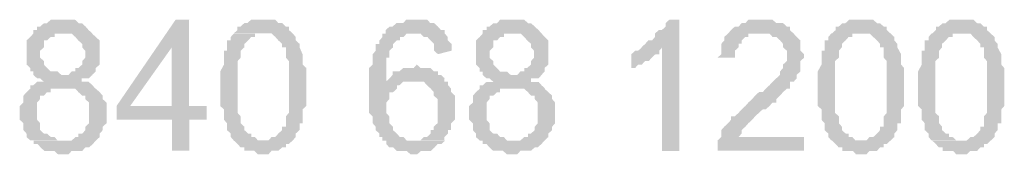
# Model space of a CAD drawing. Header units: millimetres. Extents: x -523 to 1404227, y -783705 to 1038705.
# Tile 206 of 256: x 406257 to 407464, y 250436 to 250601. Entities that reach past the tile are written whole.
import ezdxf

# ---------------------------------------------------------------- set-up
doc = ezdxf.new("R2010")
doc.units = ezdxf.units.MM
doc.linetypes.add('ACAD_ISO08W100', pattern=[36, 24, -3, 6, -3])
doc.layers.add('!!ELEKTRYKA', color=7, linetype='Continuous')

msp = doc.modelspace()

# ---------------------------------------------------------------- hatches: boundary and pattern name
at = {"layer": '!!ELEKTRYKA', "linetype": 'ACAD_ISO08W100'}
for points in [[(406312.02, 250601.13), (406308.31, 250601.13), (406303.66, 250601.13), (406299.95, 250601.13), (406295.31, 250601.13), (406290.67, 250596.86), (406286.95, 250596.86), (406282.31, 250592.69), (406278.6, 250592.69), (406278.6, 250588.41), (406273.95, 250588.41), (406273.95, 250584.14), (406270.24, 250579.97), (406265.6, 250575.7), (406265.6, 250571.52), (406265.6, 250567.25), (406265.6, 250563.07), (406265.6, 250558.8), (406265.6, 250554.53), (406265.6, 250550.35), (406265.6, 250546.08), (406270.24, 250541.9), (406270.24, 250541.9), (406270.24, 250537.63), (406273.95, 250537.63), (406273.95, 250533.36), (406278.6, 250529.18), (406282.31, 250529.18), (406286.95, 250524.91), (406286.95, 250524.91), (406282.31, 250524.91), (406278.6, 250524.91), (406273.95, 250520.73), (406270.24, 250520.73), (406270.24, 250516.46), (406265.6, 250512.19), (406265.6, 250512.19), (406261.89, 250508.01), (406261.89, 250503.74), (406261.89, 250499.56), (406257.24, 250495.29), (406257.24, 250491.02), (406257.24, 250486.84), (406257.24, 250482.57), (406257.24, 250478.4), (406261.89, 250474.13), (406261.89, 250469.85), (406261.89, 250465.68), (406265.6, 250461.41), (406265.6, 250457.23), (406270.24, 250452.96), (406273.95, 250452.96), (406312.02, 250452.96), (406308.31, 250452.96), (406303.66, 250452.96), (406299.95, 250457.23), (406295.31, 250457.23), (406290.67, 250461.41), (406286.95, 250461.41), (406282.31, 250465.68), (406282.31, 250469.85), (406282.31, 250474.13), (406278.6, 250478.4), (406278.6, 250482.57), (406278.6, 250486.84), (406278.6, 250491.02), (406278.6, 250495.29), (406278.6, 250499.56), (406282.31, 250503.74), (406282.31, 250508.01), (406286.95, 250508.01), (406290.67, 250512.19), (406295.31, 250512.19), (406295.31, 250516.46), (406299.95, 250516.46), (406303.66, 250516.46), (406308.31, 250516.46), (406350.09, 250516.46), (406346.37, 250520.73), (406341.73, 250524.91), (406338.02, 250524.91), (406333.37, 250524.91), (406333.37, 250529.18), (406338.02, 250529.18), (406341.73, 250529.18), (406346.37, 250533.36), (406312.02, 250533.36), (406308.31, 250533.36), (406303.66, 250537.63), (406299.95, 250537.63), (406295.31, 250537.63), (406290.67, 250541.9), (406290.67, 250541.9), (406286.95, 250546.08), (406286.95, 250550.35), (406282.31, 250554.53), (406282.31, 250558.8), (406282.31, 250563.07), (406286.95, 250567.25), (406286.95, 250571.52), (406286.95, 250575.7), (406290.67, 250575.7), (406295.31, 250579.97), (406299.95, 250579.97), (406299.95, 250584.14), (406303.66, 250584.14), (406312.02, 250584.14), (406346.37, 250584.14), (406341.73, 250588.41), (406341.73, 250588.41), (406338.02, 250592.69), (406338.02, 250592.69), (406333.37, 250596.86), (406329.66, 250596.86), (406325.02, 250601.13), (406320.38, 250601.13), (406316.66, 250601.13)], [(406464.99, 250601.13), (406448.29, 250601.13), (406375.93, 250495.28), (406375.93, 250478.3), (406443.65, 250478.3), (406443.65, 250440.27), (406464.99, 250440.27), (406464.99, 250478.3), (406486.33, 250478.3), (406486.33, 250495.28), (406464.99, 250495.28), (406392.63, 250495.28), (406443.65, 250567.27)], [(406464.85, 250601.16), (406443.51, 250567.3), (406443.51, 250495.32), (406392.49, 250495.32), (406464.85, 250495.32)], [(406557.46, 250601.12), (406553.75, 250601.12), (406549.12, 250601.12), (406544.49, 250601.12), (406540.78, 250601.12), (406536.15, 250596.95), (406532.44, 250596.95), (406527.8, 250592.69), (406527.8, 250592.69), (406524.1, 250592.69), (406524.1, 250588.43), (406519.46, 250584.26), (406553.75, 250584.26), (406557.46, 250584.26), (406562.1, 250584.26), (406565.8, 250584.26), (406570.44, 250579.99), (406570.44, 250579.99), (406574.14, 250575.73), (406578.78, 250571.56), (406578.78, 250571.56), (406578.78, 250567.3), (406583.41, 250567.3), (406583.41, 250563.03), (406583.41, 250558.86), (406583.41, 250554.6), (406587.12, 250550.33), (406587.12, 250546.16), (406587.12, 250541.9), (406587.12, 250537.64), (406587.12, 250533.47), (406587.12, 250524.94), (406587.12, 250520.77), (406587.12, 250516.51), (406587.12, 250512.24), (406587.12, 250508.07), (406587.12, 250499.55), (406587.12, 250495.37), (406587.12, 250491.11), (406587.12, 250486.85), (406583.41, 250482.68), (406583.41, 250478.41), (406583.41, 250474.15), (406583.41, 250469.89), (406578.78, 250469.89), (406578.78, 250465.72), (406578.78, 250465.72), (406574.14, 250461.45), (406570.44, 250457.19), (406565.8, 250457.19), (406562.1, 250453.02), (406557.46, 250453.02), (406557.46, 250453.02), (406519.46, 250453.02), (406524.1, 250448.76), (406527.8, 250444.49), (406532.44, 250444.49), (406532.44, 250440.32), (406536.15, 250440.32), (406540.78, 250440.32), (406544.49, 250440.32), (406549.12, 250436.06), (406557.46, 250436.06), (406557.46, 250436.06), (406562.1, 250436.06), (406565.8, 250440.32), (406570.44, 250440.32), (406574.14, 250440.32), (406578.78, 250444.49), (406583.41, 250444.49), (406583.41, 250448.76), (406587.12, 250448.76), (406587.12, 250448.76), (406591.75, 250453.02), (406595.46, 250457.19), (406595.46, 250461.45), (406600.1, 250465.72), (406600.1, 250469.89), (406600.1, 250474.15), (406603.8, 250474.15), (406603.8, 250478.41), (406603.8, 250482.68), (406603.8, 250486.85), (406603.8, 250491.11), (406608.44, 250495.37), (406608.44, 250499.55), (406608.44, 250503.81), (406608.44, 250508.07), (406608.44, 250512.24), (406608.44, 250520.77), (406608.44, 250520.77), (406608.44, 250529.2), (406608.44, 250533.47), (406608.44, 250537.64), (406608.44, 250541.9), (406603.8, 250546.16), (406603.8, 250550.33), (406603.8, 250554.6), (406603.8, 250558.86), (406603.8, 250558.86), (406600.1, 250567.3), (406600.1, 250571.56), (406600.1, 250571.56), (406595.46, 250575.73), (406595.46, 250579.99), (406591.75, 250584.26), (406587.12, 250588.43), (406587.12, 250592.69), (406583.41, 250592.69), (406578.78, 250596.95), (406578.78, 250596.95), (406574.14, 250596.95), (406570.44, 250601.12), (406565.8, 250601.12), (406562.1, 250601.12)], [(406743.73, 250601.14), (406740.03, 250601.14), (406735.4, 250601.14), (406730.77, 250601.14), (406727.07, 250596.88), (406722.44, 250596.88), (406718.74, 250596.88), (406714.11, 250592.72), (406710.4, 250592.72), (406705.78, 250588.46), (406705.78, 250584.2), (406740.03, 250584.2), (406740.03, 250584.2), (406743.73, 250584.2), (406748.36, 250584.2), (406752.06, 250580.04), (406756.69, 250580.04), (406760.39, 250575.78), (406760.39, 250575.78), (406765.02, 250571.52), (406765.02, 250567.26), (406765.02, 250563.1), (406769.65, 250558.84), (406786.31, 250563.1), (406786.31, 250563.1), (406786.31, 250567.26), (406786.31, 250571.52), (406781.68, 250575.78), (406781.68, 250580.04), (406777.98, 250584.2), (406777.98, 250588.46), (406773.35, 250588.46), (406769.65, 250592.72), (406769.65, 250592.72), (406765.02, 250596.88), (406760.39, 250596.88), (406756.69, 250601.14), (406752.06, 250601.14), (406748.36, 250601.14)], [(406862.48, 250601.09), (406858.78, 250601.09), (406854.16, 250601.09), (406850.46, 250601.09), (406845.83, 250601.09), (406842.13, 250596.84), (406837.51, 250596.84), (406832.88, 250592.58), (406829.18, 250592.58), (406829.18, 250588.33), (406824.55, 250588.33), (406824.55, 250584.16), (406820.85, 250579.91), (406816.23, 250575.65), (406816.23, 250571.4), (406816.23, 250567.24), (406816.23, 250562.98), (406816.23, 250558.73), (406816.23, 250554.47), (406816.23, 250550.31), (406816.23, 250546.05), (406820.85, 250541.8), (406820.85, 250541.8), (406820.85, 250537.54), (406824.55, 250537.54), (406824.55, 250533.38), (406829.18, 250529.12), (406832.88, 250529.12), (406837.51, 250524.87), (406837.51, 250524.87), (406832.88, 250524.87), (406829.18, 250524.87), (406824.55, 250520.61), (406820.85, 250520.61), (406820.85, 250516.36), (406816.23, 250512.2), (406816.23, 250512.2), (406812.53, 250507.94), (406812.53, 250503.69), (406812.53, 250499.43), (406807.9, 250495.27), (406807.9, 250491.01), (406807.9, 250486.76), (406807.9, 250482.5), (406807.9, 250478.34), (406812.53, 250474.08), (406812.53, 250469.83), (406812.53, 250465.57), (406816.23, 250461.41), (406816.23, 250457.16), (406820.85, 250452.9), (406824.55, 250452.9), (406862.48, 250452.9), (406858.78, 250452.9), (406854.16, 250452.9), (406850.46, 250457.16), (406845.83, 250457.16), (406842.13, 250461.41), (406837.51, 250461.41), (406832.88, 250465.57), (406832.88, 250469.83), (406832.88, 250474.08), (406829.18, 250478.34), (406829.18, 250482.5), (406829.18, 250486.76), (406829.18, 250491.01), (406829.18, 250495.27), (406829.18, 250499.43), (406832.88, 250503.69), (406832.88, 250507.94), (406837.51, 250507.94), (406842.13, 250512.2), (406845.83, 250512.2), (406845.83, 250516.36), (406850.46, 250516.36), (406854.16, 250516.36), (406858.78, 250516.36), (406901.33, 250516.36), (406896.71, 250520.61), (406893.01, 250524.87), (406888.38, 250524.87), (406883.76, 250524.87), (406883.76, 250529.12), (406888.38, 250529.12), (406893.01, 250529.12), (406896.71, 250533.38), (406862.48, 250533.38), (406858.78, 250533.38), (406854.16, 250537.54), (406850.46, 250537.54), (406845.83, 250537.54), (406842.13, 250541.8), (406842.13, 250541.8), (406837.51, 250546.05), (406837.51, 250550.31), (406832.88, 250554.47), (406832.88, 250558.73), (406832.88, 250562.98), (406837.51, 250567.24), (406837.51, 250571.4), (406837.51, 250575.65), (406842.13, 250575.65), (406845.83, 250579.91), (406850.46, 250579.91), (406850.46, 250584.16), (406854.16, 250584.16), (406862.48, 250584.16), (406896.71, 250584.16), (406893.01, 250588.33), (406893.01, 250588.33), (406888.38, 250592.58), (406888.38, 250592.58), (406883.76, 250596.84), (406880.06, 250596.84), (406875.43, 250601.09), (406871.73, 250601.09), (406867.11, 250601.09)], [(407065.25, 250601.17), (407053.24, 250601.17), (407053.24, 250601.17), (407048.62, 250596.92), (407048.62, 250592.67), (407044, 250588.42), (407040.31, 250588.42), (407035.69, 250584.27), (407035.69, 250580.02), (407031.99, 250575.77), (407027.37, 250575.77), (407023.68, 250571.52), (407023.68, 250571.52), (407019.06, 250567.27), (407044, 250567.27), (407044, 250440.25), (407065.25, 250440.25)], [(407167.61, 250601.17), (407162.99, 250601.17), (407158.38, 250601.17), (407150.07, 250601.17), (407146.37, 250596.93), (407141.76, 250596.93), (407141.76, 250596.93), (407138.07, 250592.68), (407133.45, 250592.68), (407128.83, 250588.43), (407128.83, 250588.43), (407125.14, 250584.19), (407120.53, 250580.03), (407120.53, 250575.79), (407116.83, 250571.54), (407116.83, 250567.29), (407116.83, 250563.05), (407116.83, 250558.8), (407112.22, 250554.55), (407133.45, 250554.55), (407133.45, 250558.8), (407133.45, 250563.05), (407138.07, 250567.29), (407138.07, 250571.54), (407141.76, 250571.54), (407141.76, 250575.79), (407146.37, 250580.03), (407150.07, 250580.03), (407150.07, 250584.19), (407154.68, 250584.19), (407162.99, 250584.19), (407167.61, 250584.19), (407205.46, 250584.19), (407200.84, 250588.43), (407200.84, 250588.43), (407200.84, 250592.68), (407197.15, 250592.68), (407192.53, 250596.93), (407188.84, 250596.93), (407184.22, 250596.93), (407179.61, 250601.17), (407175.92, 250601.17), (407171.3, 250601.17)], [(407290.11, 250601.07), (407286.42, 250601.07), (407281.81, 250601.07), (407278.12, 250601.07), (407273.51, 250601.07), (407268.9, 250596.83), (407265.21, 250596.83), (407260.6, 250592.59), (407260.6, 250592.59), (407256.91, 250592.59), (407256.91, 250588.35), (407252.3, 250584.2), (407286.42, 250584.2), (407290.11, 250584.2), (407294.72, 250584.2), (407298.41, 250584.2), (407303.02, 250579.95), (407303.02, 250579.95), (407307.64, 250575.71), (407311.33, 250571.47), (407311.33, 250571.47), (407311.33, 250567.23), (407315.94, 250567.23), (407315.94, 250562.98), (407315.94, 250558.74), (407315.94, 250554.5), (407319.63, 250550.25), (407319.63, 250546.01), (407319.63, 250541.86), (407319.63, 250537.62), (407319.63, 250533.38), (407319.63, 250524.89), (407319.63, 250520.65), (407319.63, 250516.41), (407319.63, 250512.16), (407319.63, 250507.92), (407319.63, 250499.53), (407319.63, 250495.28), (407319.63, 250491.04), (407319.63, 250486.8), (407315.94, 250482.56), (407315.94, 250478.31), (407315.94, 250474.07), (407315.94, 250469.83), (407311.33, 250469.83), (407311.33, 250465.59), (407311.33, 250465.59), (407307.64, 250461.34), (407303.02, 250457.19), (407298.41, 250457.19), (407294.72, 250452.95), (407290.11, 250452.95), (407290.11, 250452.95), (407252.3, 250452.95), (407256.91, 250448.71), (407260.6, 250444.46), (407265.21, 250444.46), (407265.21, 250440.22), (407268.9, 250440.22), (407273.51, 250440.22), (407278.12, 250440.22), (407281.81, 250435.98), (407290.11, 250435.98), (407290.11, 250435.98), (407294.72, 250435.98), (407298.41, 250440.22), (407303.02, 250440.22), (407307.64, 250440.22), (407311.33, 250444.46), (407315.94, 250444.46), (407315.94, 250448.71), (407319.63, 250448.71), (407319.63, 250448.71), (407324.24, 250452.95), (407328.85, 250457.19), (407328.85, 250461.34), (407332.54, 250465.59), (407332.54, 250469.83), (407332.54, 250474.07), (407337.15, 250474.07), (407337.15, 250478.31), (407337.15, 250482.56), (407337.15, 250486.8), (407337.15, 250491.04), (407340.84, 250495.28), (407340.84, 250499.53), (407340.84, 250503.68), (407340.84, 250507.92), (407340.84, 250512.16), (407340.84, 250520.65), (407340.84, 250520.65), (407340.84, 250529.13), (407340.84, 250533.38), (407340.84, 250537.62), (407340.84, 250541.86), (407337.15, 250546.01), (407337.15, 250550.25), (407337.15, 250554.5), (407337.15, 250558.74), (407337.15, 250558.74), (407332.54, 250567.23), (407332.54, 250571.47), (407332.54, 250571.47), (407328.85, 250575.71), (407328.85, 250579.95), (407324.24, 250584.2), (407319.63, 250588.35), (407319.63, 250592.59), (407315.94, 250592.59), (407311.33, 250596.83), (407311.33, 250596.83), (407307.64, 250596.83), (407303.02, 250601.07), (407298.41, 250601.07), (407294.72, 250601.07)], [(407412.91, 250601.06), (407409.22, 250601.06), (407404.62, 250601.06), (407400.93, 250601.06), (407396.32, 250601.06), (407391.71, 250596.83), (407388.03, 250596.83), (407383.42, 250592.59), (407383.42, 250592.59), (407379.73, 250592.59), (407379.73, 250588.35), (407375.13, 250584.11), (407409.22, 250584.11), (407412.91, 250584.11), (407417.52, 250584.11), (407422.13, 250584.11), (407425.81, 250579.87), (407425.81, 250579.87), (407430.42, 250575.72), (407434.11, 250571.48), (407434.11, 250571.48), (407434.11, 250567.24), (407438.71, 250567.24), (407438.71, 250563), (407438.71, 250558.76), (407438.71, 250554.53), (407442.4, 250550.29), (407442.4, 250546.05), (407442.4, 250541.81), (407442.4, 250537.57), (407442.4, 250533.33), (407442.4, 250524.85), (407442.4, 250520.61), (407442.4, 250516.37), (407442.4, 250512.13), (407442.4, 250507.99), (407442.4, 250499.51), (407442.4, 250495.27), (407442.4, 250491.03), (407442.4, 250486.79), (407438.71, 250482.55), (407438.71, 250478.31), (407438.71, 250474.07), (407438.71, 250469.83), (407434.11, 250469.83), (407434.11, 250465.59), (407434.11, 250465.59), (407430.42, 250461.36), (407425.81, 250457.12), (407422.13, 250457.12), (407417.52, 250452.88), (407412.91, 250452.88), (407412.91, 250452.88), (407375.13, 250452.88), (407379.73, 250448.64), (407383.42, 250444.4), (407388.03, 250444.4), (407388.03, 250440.25), (407391.71, 250440.25), (407396.32, 250440.25), (407400.93, 250440.25), (407404.62, 250436.01), (407412.91, 250436.01), (407412.91, 250436.01), (407417.52, 250436.01), (407422.13, 250440.25), (407425.81, 250440.25), (407430.42, 250440.25), (407434.11, 250444.4), (407438.71, 250444.4), (407438.71, 250448.64), (407442.4, 250448.64), (407442.4, 250448.64), (407447.01, 250452.88), (407451.62, 250457.12), (407451.62, 250461.36), (407455.3, 250465.59), (407455.3, 250469.83), (407455.3, 250474.07), (407459.91, 250474.07), (407459.91, 250478.31), (407459.91, 250482.55), (407459.91, 250486.79), (407459.91, 250491.03), (407463.6, 250495.27), (407463.6, 250499.51), (407463.6, 250503.75), (407463.6, 250507.99), (407463.6, 250512.13), (407463.6, 250520.61), (407463.6, 250520.61), (407463.6, 250529.09), (407463.6, 250533.33), (407463.6, 250537.57), (407463.6, 250541.81), (407459.91, 250546.05), (407459.91, 250550.29), (407459.91, 250554.53), (407459.91, 250558.76), (407459.91, 250558.76), (407455.3, 250567.24), (407455.3, 250571.48), (407455.3, 250571.48), (407451.62, 250575.72), (407451.62, 250579.87), (407447.01, 250584.11), (407442.4, 250588.35), (407442.4, 250592.59), (407438.71, 250592.59), (407434.11, 250596.83), (407434.11, 250596.83), (407430.42, 250596.83), (407425.81, 250601.06), (407422.13, 250601.06), (407417.52, 250601.06)], [(406345.86, 250584.19), (406312.45, 250584.19), (406312.45, 250584.19), (406317.09, 250584.19), (406320.8, 250584.19), (406325.44, 250579.92), (406329.15, 250575.65), (406329.15, 250575.65), (406333.79, 250571.48), (406333.79, 250567.21), (406337.51, 250563.03), (406337.51, 250558.76), (406337.51, 250558.76), (406337.51, 250554.49), (406333.79, 250550.32), (406333.79, 250546.05), (406329.15, 250541.87), (406325.44, 250541.87), (406325.44, 250537.6), (406320.8, 250537.6), (406317.09, 250533.33), (406312.45, 250533.33), (406345.86, 250533.33), (406350.5, 250537.6), (406350.5, 250541.87), (406350.5, 250541.87), (406355.14, 250546.05), (406355.14, 250550.32), (406355.14, 250554.49), (406355.14, 250558.76), (406355.14, 250563.03), (406355.14, 250567.21), (406355.14, 250571.48), (406355.14, 250575.65), (406350.5, 250579.92), (406350.5, 250579.92)], [(406519.59, 250584.14), (406515.88, 250579.97), (406515.88, 250575.7), (406511.24, 250575.7), (406511.24, 250571.44), (406511.24, 250563.01), (406507.54, 250563.01), (406507.54, 250558.74), (406507.54, 250554.57), (406507.54, 250554.57), (406507.54, 250550.31), (406507.54, 250546.04), (406502.9, 250537.61), (406502.9, 250533.34), (406502.9, 250529.17), (406502.9, 250524.91), (406502.9, 250520.65), (406502.9, 250516.47), (406502.9, 250512.21), (406502.9, 250503.78), (406502.9, 250499.51), (406502.9, 250495.25), (406507.54, 250491.08), (406507.54, 250486.81), (406507.54, 250482.55), (406507.54, 250478.38), (406511.24, 250474.11), (406511.24, 250469.85), (406511.24, 250465.68), (406515.88, 250461.42), (406515.88, 250461.42), (406515.88, 250457.15), (406519.59, 250452.89), (406519.59, 250452.89), (406557.59, 250452.89), (406553.88, 250452.89), (406549.25, 250452.89), (406545.54, 250457.15), (406540.91, 250457.15), (406540.91, 250461.42), (406537.2, 250461.42), (406532.56, 250465.68), (406532.56, 250465.68), (406532.56, 250469.85), (406527.93, 250474.11), (406527.93, 250474.11), (406527.93, 250478.38), (406527.93, 250482.55), (406524.22, 250486.81), (406524.22, 250491.08), (406524.22, 250495.25), (406524.22, 250499.51), (406524.22, 250507.95), (406524.22, 250512.21), (406524.22, 250520.65), (406524.22, 250520.65), (406524.22, 250529.17), (406524.22, 250533.34), (406524.22, 250537.61), (406524.22, 250546.04), (406524.22, 250550.31), (406527.93, 250554.57), (406527.93, 250558.74), (406527.93, 250563.01), (406527.93, 250563.01), (406532.56, 250567.27), (406532.56, 250571.44), (406532.56, 250571.44), (406537.2, 250575.7), (406540.91, 250579.97), (406545.54, 250579.97), (406545.54, 250584.14), (406549.25, 250584.14), (406553.88, 250584.14)], [(406706.37, 250584.18), (406701.74, 250584.18), (406701.74, 250584.18), (406701.74, 250579.92), (406698.04, 250575.66), (406698.04, 250571.4), (406693.41, 250571.4), (406693.41, 250567.24), (406693.41, 250562.98), (406689.7, 250558.72), (406689.7, 250554.55), (406689.7, 250550.3), (406689.7, 250546.04), (406685.07, 250541.78), (406685.07, 250537.61), (406685.07, 250533.35), (406685.07, 250524.84), (406685.07, 250520.67), (406685.07, 250516.41), (406685.07, 250512.15), (406685.07, 250507.99), (406685.07, 250503.73), (406685.07, 250499.47), (406685.07, 250491.04), (406685.07, 250486.79), (406689.7, 250482.53), (406689.7, 250478.27), (406689.7, 250474.1), (406693.41, 250469.84), (406693.41, 250465.59), (406693.41, 250465.59), (406698.04, 250461.42), (406698.04, 250457.16), (406701.74, 250457.16), (406701.74, 250452.9), (406706.37, 250452.9), (406706.37, 250448.64), (406710.07, 250444.48), (406714.7, 250444.48), (406719.33, 250440.22), (406723.03, 250440.22), (406727.66, 250440.22), (406731.36, 250440.22), (406735.99, 250435.96), (406739.7, 250435.96), (406739.7, 250435.96), (406744.33, 250435.96), (406748.96, 250440.22), (406752.66, 250440.22), (406757.29, 250440.22), (406760.99, 250440.22), (406765.62, 250444.48), (406765.62, 250444.48), (406769.32, 250448.64), (406773.95, 250448.64), (406778.58, 250452.9), (406739.7, 250452.9), (406735.99, 250452.9), (406731.36, 250452.9), (406727.66, 250457.16), (406723.03, 250457.16), (406723.03, 250457.16), (406719.33, 250461.42), (406714.7, 250465.59), (406714.7, 250469.84), (406710.07, 250474.1), (406710.07, 250474.1), (406710.07, 250478.27), (406710.07, 250482.53), (406706.37, 250486.79), (406706.37, 250491.04), (406706.37, 250495.21), (406706.37, 250499.47), (406710.07, 250503.73), (406710.07, 250507.99), (406710.07, 250512.15), (406714.7, 250512.15), (406719.33, 250516.41), (406719.33, 250520.67), (406723.03, 250520.67), (406706.37, 250520.67), (406706.37, 250524.84), (406706.37, 250529.1), (406706.37, 250537.61), (406706.37, 250541.78), (406706.37, 250546.04), (406706.37, 250550.3), (406706.37, 250554.55), (406710.07, 250554.55), (406710.07, 250558.72), (406710.07, 250562.98), (406714.7, 250567.24), (406714.7, 250571.4), (406719.33, 250575.66), (406723.03, 250575.66), (406723.03, 250579.92), (406727.66, 250579.92), (406731.36, 250584.18), (406735.99, 250584.18), (406739.7, 250584.18)], [(406896.63, 250584.26), (406862.42, 250584.26), (406862.42, 250584.26), (406867.04, 250584.26), (406870.74, 250584.26), (406875.36, 250580.01), (406879.06, 250575.76), (406879.06, 250575.76), (406883.69, 250571.5), (406883.69, 250567.25), (406887.39, 250563.09), (406887.39, 250558.83), (406887.39, 250558.83), (406887.39, 250554.58), (406883.69, 250550.33), (406883.69, 250546.17), (406879.06, 250541.91), (406875.36, 250541.91), (406875.36, 250537.66), (406870.74, 250537.66), (406867.04, 250533.4), (406862.42, 250533.4), (406896.63, 250533.4), (406900.33, 250537.66), (406900.33, 250541.91), (406900.33, 250541.91), (406904.95, 250546.17), (406904.95, 250550.33), (406904.95, 250554.58), (406904.95, 250558.83), (406904.95, 250563.09), (406904.95, 250567.25), (406904.95, 250571.5), (406904.95, 250575.76), (406900.33, 250580.01), (406900.33, 250580.01)], [(407205.46, 250584.19), (407167.61, 250584.19), (407167.61, 250584.19), (407171.3, 250584.19), (407175.92, 250584.19), (407179.61, 250580.03), (407184.22, 250580.03), (407188.84, 250575.79), (407188.84, 250575.79), (407192.53, 250571.54), (407192.53, 250571.54), (407192.53, 250567.29), (407197.15, 250563.05), (407197.15, 250558.8), (407197.15, 250554.55), (407197.15, 250550.4), (407192.53, 250546.15), (407192.53, 250541.9), (407188.84, 250537.66), (407188.84, 250533.41), (407184.22, 250529.16), (407184.22, 250529.16), (407179.61, 250524.92), (407179.61, 250524.92), (407175.92, 250520.76), (407171.3, 250516.52), (407167.61, 250512.27), (407162.99, 250512.27), (407158.38, 250508.02), (407154.68, 250503.78), (407150.07, 250499.53), (407146.37, 250495.28), (407141.76, 250491.13), (407141.76, 250491.13), (407138.07, 250486.88), (407133.45, 250482.64), (407128.83, 250482.64), (407128.83, 250478.39), (407125.14, 250474.14), (407125.14, 250474.14), (407120.53, 250469.9), (407116.83, 250465.65), (407116.83, 250461.5), (407116.83, 250457.25), (407112.22, 250453), (407112.22, 250453), (407112.22, 250448.76), (407112.22, 250444.51), (407112.22, 250440.26), (407218.38, 250440.26), (407218.38, 250457.25), (407138.07, 250457.25), (407138.07, 250457.25), (407141.76, 250461.5), (407141.76, 250465.65), (407146.37, 250469.9), (407146.37, 250469.9), (407150.07, 250474.14), (407150.07, 250474.14), (407154.68, 250478.39), (407158.38, 250482.64), (407162.99, 250486.88), (407167.61, 250491.13), (407171.3, 250491.13), (407175.92, 250495.28), (407179.61, 250499.53), (407184.22, 250499.53), (407184.22, 250503.78), (407188.84, 250508.02), (407192.53, 250512.27), (407192.53, 250512.27), (407197.15, 250516.52), (407200.84, 250516.52), (407200.84, 250520.76), (407200.84, 250524.92), (407205.46, 250524.92), (407209.15, 250529.16), (407209.15, 250533.41), (407213.77, 250537.66), (407213.77, 250537.66), (407213.77, 250541.9), (407213.77, 250546.15), (407213.77, 250550.4), (407218.38, 250554.55), (407218.38, 250558.8), (407213.77, 250563.05), (407213.77, 250567.29), (407213.77, 250571.54), (407213.77, 250575.79), (407209.15, 250580.03), (407209.15, 250580.03)], [(407251.65, 250584.23), (407247.96, 250579.99), (407247.96, 250575.75), (407243.35, 250575.75), (407243.35, 250571.5), (407243.35, 250563.02), (407239.66, 250563.02), (407239.66, 250558.77), (407239.66, 250554.62), (407239.66, 250554.62), (407239.66, 250550.38), (407239.66, 250546.14), (407235.05, 250537.65), (407235.05, 250533.41), (407235.05, 250529.16), (407235.05, 250524.92), (407235.05, 250520.68), (407235.05, 250516.43), (407235.05, 250512.28), (407235.05, 250503.8), (407235.05, 250499.55), (407235.05, 250495.31), (407239.66, 250491.07), (407239.66, 250486.82), (407239.66, 250482.58), (407239.66, 250478.34), (407243.35, 250474.19), (407243.35, 250469.94), (407243.35, 250465.7), (407247.96, 250461.46), (407247.96, 250461.46), (407247.96, 250457.21), (407251.65, 250452.97), (407251.65, 250452.97), (407290.39, 250452.97), (407285.78, 250452.97), (407281.17, 250452.97), (407277.48, 250457.21), (407272.86, 250457.21), (407272.86, 250461.46), (407269.18, 250461.46), (407264.56, 250465.7), (407264.56, 250465.7), (407264.56, 250469.94), (407260.87, 250474.19), (407260.87, 250474.19), (407260.87, 250478.34), (407260.87, 250482.58), (407256.26, 250486.82), (407256.26, 250491.07), (407256.26, 250495.31), (407256.26, 250499.55), (407256.26, 250508.04), (407256.26, 250512.28), (407256.26, 250520.68), (407256.26, 250520.68), (407256.26, 250529.16), (407256.26, 250533.41), (407256.26, 250537.65), (407256.26, 250546.14), (407256.26, 250550.38), (407260.87, 250554.62), (407260.87, 250558.77), (407260.87, 250563.02), (407260.87, 250563.02), (407264.56, 250567.26), (407264.56, 250571.5), (407264.56, 250571.5), (407269.18, 250575.75), (407272.86, 250579.99), (407277.48, 250579.99), (407277.48, 250584.23), (407281.17, 250584.23), (407285.78, 250584.23)], [(407374.46, 250584.24), (407370.78, 250580), (407370.78, 250575.76), (407366.17, 250575.76), (407366.17, 250571.52), (407366.17, 250563.04), (407362.48, 250563.04), (407362.48, 250558.8), (407362.48, 250554.56), (407362.48, 250554.56), (407362.48, 250550.32), (407362.48, 250546.08), (407357.87, 250537.6), (407357.87, 250533.36), (407357.87, 250529.13), (407357.87, 250524.98), (407357.87, 250520.74), (407357.87, 250516.5), (407357.87, 250512.26), (407357.87, 250503.78), (407357.87, 250499.54), (407357.87, 250495.3), (407362.48, 250491.06), (407362.48, 250486.82), (407362.48, 250482.58), (407362.48, 250478.34), (407366.17, 250474.1), (407366.17, 250469.86), (407366.17, 250465.62), (407370.78, 250461.47), (407370.78, 250461.47), (407370.78, 250457.23), (407374.46, 250453), (407374.46, 250453), (407413.17, 250453), (407408.57, 250453), (407404.88, 250453), (407400.27, 250457.23), (407395.66, 250457.23), (407395.66, 250461.47), (407391.98, 250461.47), (407387.37, 250465.62), (407387.37, 250465.62), (407387.37, 250469.86), (407383.68, 250474.1), (407383.68, 250474.1), (407383.68, 250478.34), (407383.68, 250482.58), (407379.07, 250486.82), (407379.07, 250491.06), (407379.07, 250495.3), (407379.07, 250499.54), (407379.07, 250508.02), (407379.07, 250512.26), (407379.07, 250520.74), (407379.07, 250520.74), (407379.07, 250529.13), (407379.07, 250533.36), (407379.07, 250537.6), (407379.07, 250546.08), (407379.07, 250550.32), (407383.68, 250554.56), (407383.68, 250558.8), (407383.68, 250563.04), (407383.68, 250563.04), (407387.37, 250567.28), (407387.37, 250571.52), (407387.37, 250571.52), (407391.98, 250575.76), (407395.66, 250580), (407400.27, 250580), (407400.27, 250584.24), (407404.88, 250584.24), (407408.57, 250584.24)], [(407019.57, 250567.27), (407014.95, 250563.02), (407011.26, 250563.02), (407006.64, 250558.77), (407006.64, 250541.86), (407006.64, 250541.86), (407011.26, 250541.86), (407014.95, 250546.11), (407019.57, 250546.11), (407023.27, 250550.27), (407027.89, 250550.27), (407027.89, 250550.27), (407031.58, 250554.52), (407036.2, 250558.77), (407040.82, 250558.77), (407040.82, 250563.02), (407044.52, 250567.27)], [(406743.73, 250546.16), (406743.73, 250546.16), (406740.03, 250541.9), (406735.4, 250541.9), (406730.77, 250541.9), (406727.07, 250541.9), (406722.44, 250537.64), (406718.74, 250537.64), (406714.11, 250537.64), (406714.11, 250533.38), (406710.4, 250529.22), (406705.78, 250524.96), (406705.78, 250520.7), (406722.44, 250520.7), (406727.07, 250524.96), (406730.77, 250524.96), (406735.4, 250524.96), (406740.03, 250524.96), (406777.98, 250529.22), (406773.35, 250533.38), (406769.65, 250533.38), (406769.65, 250537.64), (406765.02, 250537.64), (406760.39, 250541.9), (406756.69, 250541.9), (406752.06, 250541.9), (406748.36, 250541.9)], [(406777.53, 250529.23), (406739.59, 250524.97), (406744.22, 250524.97), (406747.92, 250524.97), (406752.55, 250524.97), (406756.25, 250520.71), (406756.25, 250520.71), (406760.87, 250516.55), (406760.87, 250516.55), (406764.58, 250512.29), (406764.58, 250508.04), (406769.2, 250503.78), (406769.2, 250499.61), (406769.2, 250495.36), (406769.2, 250491.1), (406769.2, 250486.84), (406769.2, 250482.68), (406769.2, 250478.42), (406769.2, 250474.16), (406764.58, 250469.91), (406764.58, 250465.74), (406760.87, 250465.74), (406760.87, 250461.49), (406756.25, 250457.23), (406752.55, 250457.23), (406747.92, 250452.97), (406744.22, 250452.97), (406739.59, 250452.97), (406777.53, 250452.97), (406777.53, 250457.23), (406782.16, 250461.49), (406782.16, 250465.74), (406785.86, 250465.74), (406785.86, 250469.91), (406785.86, 250474.16), (406790.49, 250478.42), (406790.49, 250482.68), (406790.49, 250486.84), (406790.49, 250491.1), (406790.49, 250495.36), (406790.49, 250499.61), (406790.49, 250503.78), (406790.49, 250508.04), (406785.86, 250512.29), (406785.86, 250516.55), (406782.16, 250520.71), (406782.16, 250524.97), (406777.53, 250524.97)], [(406350.62, 250516.38), (406307.91, 250516.38), (406317.2, 250516.38), (406320.91, 250516.38), (406325.55, 250516.38), (406325.55, 250516.38), (406329.27, 250512.2), (406333.91, 250507.93), (406337.62, 250507.93), (406337.62, 250503.66), (406342.26, 250499.48), (406342.26, 250495.21), (406342.26, 250491.04), (406342.26, 250486.77), (406342.26, 250482.5), (406342.26, 250478.32), (406342.26, 250474.05), (406337.62, 250469.87), (406337.62, 250465.6), (406333.91, 250461.33), (406329.27, 250461.33), (406329.27, 250457.15), (406325.55, 250457.15), (406320.91, 250452.88), (406317.2, 250452.88), (406312.56, 250452.88), (406274.49, 250452.88), (406274.49, 250448.71), (406279.14, 250448.71), (406282.85, 250444.44), (406282.85, 250444.44), (406287.49, 250440.17), (406291.2, 250440.17), (406295.85, 250440.17), (406299.56, 250440.17), (406304.2, 250435.99), (406312.56, 250435.99), (406312.56, 250435.99), (406317.2, 250435.99), (406320.91, 250440.17), (406325.55, 250440.17), (406329.27, 250440.17), (406333.91, 250440.17), (406337.62, 250444.44), (406342.26, 250444.44), (406346.9, 250448.71), (406350.62, 250452.88), (406350.62, 250452.88), (406355.26, 250457.15), (406355.26, 250461.33), (406358.97, 250465.6), (406358.97, 250469.87), (406363.61, 250474.05), (406363.61, 250478.32), (406363.61, 250482.5), (406363.61, 250486.77), (406363.61, 250486.77), (406363.61, 250491.04), (406363.61, 250495.21), (406363.61, 250499.48), (406358.97, 250503.66), (406358.97, 250507.93), (406355.26, 250512.2), (406355.26, 250512.2)], [(406900.31, 250516.47), (406858.69, 250516.47), (406867.01, 250516.47), (406870.71, 250516.47), (406875.34, 250516.47), (406875.34, 250516.47), (406879.96, 250512.22), (406883.66, 250507.96), (406888.29, 250507.96), (406888.29, 250503.8), (406891.99, 250499.54), (406891.99, 250495.29), (406891.99, 250491.03), (406891.99, 250486.87), (406891.99, 250482.62), (406891.99, 250478.36), (406891.99, 250474.11), (406888.29, 250469.85), (406888.29, 250465.69), (406883.66, 250461.44), (406879.96, 250461.44), (406879.96, 250457.18), (406875.34, 250457.18), (406870.71, 250452.93), (406867.01, 250452.93), (406862.39, 250452.93), (406824.47, 250452.93), (406824.47, 250448.77), (406829.09, 250448.77), (406832.79, 250444.51), (406832.79, 250444.51), (406837.41, 250440.26), (406841.11, 250440.26), (406845.74, 250440.26), (406849.44, 250440.26), (406854.06, 250436), (406862.39, 250436), (406862.39, 250436), (406867.01, 250436), (406870.71, 250440.26), (406875.34, 250440.26), (406879.96, 250440.26), (406883.66, 250440.26), (406888.29, 250444.51), (406891.99, 250444.51), (406896.61, 250448.77), (406900.31, 250452.93), (406900.31, 250452.93), (406904.94, 250457.18), (406904.94, 250461.44), (406909.56, 250465.69), (406909.56, 250469.85), (406913.26, 250474.11), (406913.26, 250478.36), (406913.26, 250482.62), (406913.26, 250486.87), (406913.26, 250486.87), (406913.26, 250491.03), (406913.26, 250495.29), (406913.26, 250499.54), (406909.56, 250503.8), (406909.56, 250507.96), (406904.94, 250512.22), (406904.94, 250512.22)]]:
    msp.add_hatch(color=7, dxfattribs=at).paths.add_polyline_path(points)

doc.saveas('drawing.dxf')
